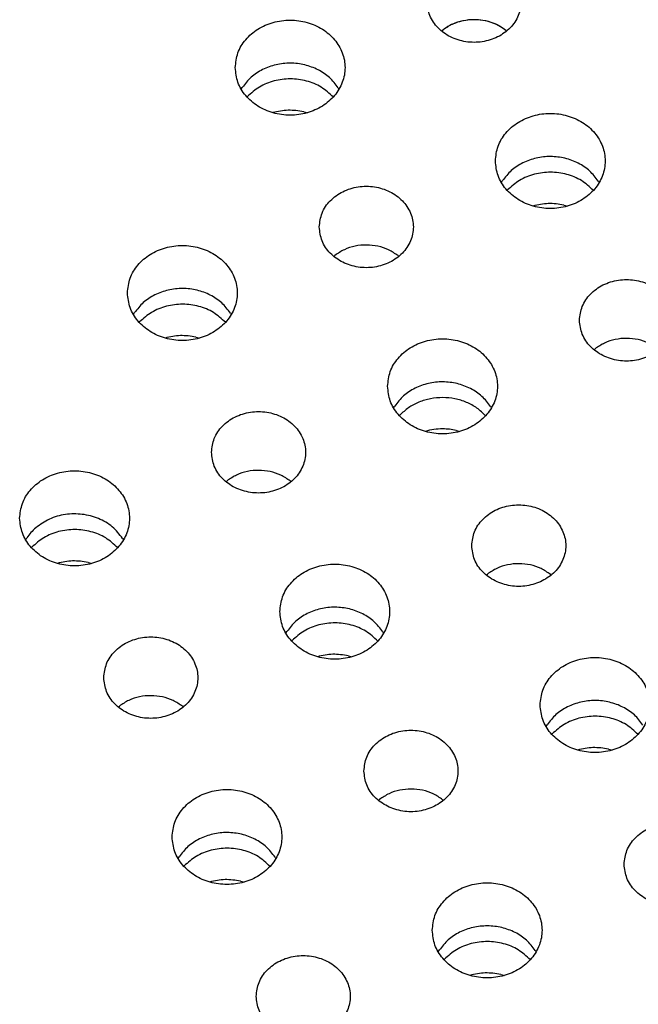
# Model space of a CAD drawing. Header units: inches. Extents: x -129 to 664, y -381 to 179.
# Tile 26 of 109: x -32 to -24, y -327 to -314. Entities that reach past the tile are written whole.
import ezdxf

# ---------------------------------------------------------------- set-up
doc = ezdxf.new("R2010")
doc.units = ezdxf.units.IN
doc.layers.add('1', color=7, linetype='Continuous')

# ---------------------------------------------------------------- blocks, each defined once
blk = doc.blocks.new('insulator_top2_E7018-25457__230', base_point=(-87.509, -353.663))
at = {"color": 7, "linetype": 'Continuous'}
for p, q in [((-26.736, -314.125), (-26.722, -314.112)), ((-25.917, -314.116), (-25.907, -314.125)), ((-29.292, -314.867), (-29.278, -314.843)), ((-28.056, -314.848), (-28.045, -314.867)), ((-25.973, -316.057), (-25.959, -316.033)), ((-24.737, -316.039), (-24.726, -316.058)), ((-28.111, -316.999), (-28.096, -316.986)), ((-27.292, -316.99), (-27.281, -316.999)), ((-30.666, -317.741), (-30.652, -317.717)), ((-29.43, -317.722), (-29.42, -317.741)), ((-24.792, -318.189), (-24.777, -318.177)), ((-27.348, -318.932), (-27.333, -318.908)), ((-26.112, -318.913), (-26.101, -318.932)), ((-29.486, -319.873), (-29.471, -319.861)), ((-28.667, -319.864), (-28.656, -319.873)), ((-32.041, -320.615), (-32.027, -320.591)), ((-30.805, -320.597), (-30.794, -320.615)), ((-26.167, -321.064), (-26.152, -321.051)), ((-25.348, -321.055), (-25.337, -321.064)), ((-28.722, -321.806), (-28.708, -321.782)), ((-27.486, -321.787), (-27.475, -321.806)), ((-30.86, -322.747), (-30.845, -322.735)), ((-30.041, -322.738), (-30.031, -322.747)), ((-25.404, -322.996), (-25.389, -322.972)), ((-27.542, -323.938), (-27.527, -323.925)), ((-26.723, -323.929), (-26.712, -323.938)), ((-30.097, -324.68), (-30.083, -324.656)), ((-28.861, -324.661), (-28.85, -324.68)), ((-26.778, -325.87), (-26.764, -325.846)), ((-25.542, -325.852), (-25.531, -325.87))]:
    blk.add_line(p, q, dxfattribs=at)
for points, knots in [([(-26.922, -313.75), (-26.914, -313.811), (-26.899, -313.935), (-26.786, -314.094), (-26.624, -314.211), (-26.426, -314.272), (-26.217, -314.272), (-26.019, -314.211), (-25.856, -314.094), (-25.747, -313.935), (-25.709, -313.75), (-25.747, -313.565), (-25.856, -313.405), (-26.019, -313.289), (-26.217, -313.228), (-26.426, -313.228), (-26.624, -313.289), (-26.786, -313.405), (-26.899, -313.565), (-26.914, -313.689), (-26.922, -313.75)], [0, 0, 0, 0, 0.181365, 0.369194, 0.566516, 0.771824, 0.980202, 1.18551, 1.382833, 1.570662, 1.752027, 1.933392, 2.121221, 2.318543, 2.523851, 2.732229, 2.937537, 3.134859, 3.322688, 3.504053, 3.504053, 3.504053, 3.504053]), ([(-29.368, -314.592), (-29.361, -314.655), (-29.348, -314.785), (-29.24, -314.957), (-29.083, -315.092), (-28.886, -315.178), (-28.668, -315.208), (-28.451, -315.178), (-28.254, -315.092), (-28.096, -314.957), (-27.992, -314.785), (-27.956, -314.592), (-27.992, -314.398), (-28.096, -314.226), (-28.254, -314.091), (-28.451, -314.005), (-28.668, -313.976), (-28.886, -314.005), (-29.083, -314.091), (-29.24, -314.226), (-29.348, -314.398), (-29.361, -314.528), (-29.368, -314.592)], [0, 0, 0, 0, 0.190439, 0.386512, 0.591376, 0.804667, 1.023004, 1.241341, 1.454632, 1.659496, 1.855569, 2.046008, 2.236447, 2.43252, 2.637384, 2.850675, 3.069012, 3.287349, 3.50064, 3.705504, 3.901578, 4.092016, 4.092016, 4.092016, 4.092016]), ([(-25.917, -314.116), (-25.956, -314.09), (-26.035, -314.036), (-26.173, -313.992), (-26.319, -313.975), (-26.464, -313.99), (-26.603, -314.033), (-26.682, -314.086), (-26.722, -314.112)], [0, 0, 0, 0, 0.1402465, 0.2843159, 0.4305326, 0.5767948, 0.7209915, 0.8614214, 0.8614214, 0.8614214, 0.8614214]), ([(-28.056, -314.848), (-28.09, -314.803), (-28.161, -314.711), (-28.31, -314.613), (-28.481, -314.55), (-28.665, -314.528), (-28.849, -314.549), (-29.02, -314.61), (-29.171, -314.707), (-29.242, -314.798), (-29.278, -314.843)], [0, 0, 0, 0, 0.169498, 0.345491, 0.526995, 0.711655, 0.896377, 1.078053, 1.254286, 1.424032, 1.424032, 1.424032, 1.424032]), ([(-26.05, -315.782), (-26.043, -315.846), (-26.029, -315.975), (-25.922, -316.148), (-25.764, -316.283), (-25.567, -316.369), (-25.35, -316.398), (-25.132, -316.369), (-24.935, -316.283), (-24.777, -316.148), (-24.674, -315.975), (-24.638, -315.782), (-24.674, -315.589), (-24.777, -315.416), (-24.935, -315.281), (-25.132, -315.195), (-25.35, -315.166), (-25.567, -315.195), (-25.764, -315.281), (-25.922, -315.416), (-26.029, -315.589), (-26.043, -315.718), (-26.05, -315.782)], [0, 0, 0, 0, 0.190439, 0.386512, 0.591376, 0.804667, 1.023004, 1.241341, 1.454632, 1.659496, 1.855569, 2.046008, 2.236447, 2.43252, 2.637384, 2.850675, 3.069012, 3.287349, 3.50064, 3.705504, 3.901578, 4.092016, 4.092016, 4.092016, 4.092016]), ([(-24.737, -316.039), (-24.772, -315.994), (-24.842, -315.902), (-24.991, -315.804), (-25.162, -315.741), (-25.346, -315.719), (-25.53, -315.739), (-25.702, -315.801), (-25.852, -315.897), (-25.924, -315.989), (-25.959, -316.033)], [0, 0, 0, 0, 0.169498, 0.345491, 0.526995, 0.711655, 0.896377, 1.078053, 1.254286, 1.424032, 1.424032, 1.424032, 1.424032]), ([(-28.296, -316.624), (-28.289, -316.685), (-28.274, -316.809), (-28.161, -316.968), (-27.999, -317.085), (-27.801, -317.146), (-27.592, -317.146), (-27.394, -317.085), (-27.231, -316.968), (-27.122, -316.809), (-27.084, -316.624), (-27.122, -316.439), (-27.231, -316.279), (-27.394, -316.163), (-27.592, -316.102), (-27.801, -316.102), (-27.999, -316.163), (-28.161, -316.279), (-28.274, -316.439), (-28.289, -316.563), (-28.296, -316.624)], [0, 0, 0, 0, 0.181365, 0.369194, 0.566516, 0.771824, 0.980202, 1.18551, 1.382833, 1.570662, 1.752027, 1.933392, 2.121221, 2.318543, 2.523851, 2.732229, 2.937537, 3.134859, 3.322688, 3.504053, 3.504053, 3.504053, 3.504053]), ([(-30.743, -317.466), (-30.736, -317.53), (-30.722, -317.659), (-30.615, -317.831), (-30.458, -317.967), (-30.26, -318.052), (-30.043, -318.082), (-29.826, -318.052), (-29.628, -317.967), (-29.47, -317.831), (-29.367, -317.659), (-29.331, -317.466), (-29.367, -317.272), (-29.47, -317.1), (-29.628, -316.965), (-29.826, -316.879), (-30.043, -316.85), (-30.26, -316.879), (-30.458, -316.965), (-30.615, -317.1), (-30.722, -317.272), (-30.736, -317.402), (-30.743, -317.466)], [0, 0, 0, 0, 0.190439, 0.386512, 0.591376, 0.804667, 1.023004, 1.241341, 1.454632, 1.659496, 1.855569, 2.046008, 2.236447, 2.43252, 2.637384, 2.850675, 3.069012, 3.287349, 3.50064, 3.705504, 3.901578, 4.092016, 4.092016, 4.092016, 4.092016]), ([(-27.292, -316.99), (-27.331, -316.964), (-27.409, -316.91), (-27.548, -316.866), (-27.693, -316.849), (-27.839, -316.864), (-27.978, -316.907), (-28.057, -316.96), (-28.096, -316.986)], [0, 0, 0, 0, 0.1402466, 0.2843162, 0.4305331, 0.5767954, 0.7209922, 0.8614223, 0.8614223, 0.8614223, 0.8614223]), ([(-24.978, -317.814), (-24.97, -317.875), (-24.955, -317.999), (-24.842, -318.159), (-24.68, -318.275), (-24.482, -318.337), (-24.273, -318.337), (-24.075, -318.275), (-23.912, -318.159), (-23.803, -317.999), (-23.765, -317.814), (-23.803, -317.63), (-23.912, -317.47), (-24.075, -317.353), (-24.273, -317.292), (-24.482, -317.292), (-24.68, -317.353), (-24.842, -317.47), (-24.955, -317.63), (-24.97, -317.754), (-24.978, -317.814)], [0, 0, 0, 0, 0.181365, 0.369194, 0.566516, 0.771824, 0.980202, 1.18551, 1.382833, 1.570662, 1.752027, 1.933392, 2.121221, 2.318543, 2.523851, 2.732229, 2.937537, 3.134859, 3.322688, 3.504053, 3.504053, 3.504053, 3.504053]), ([(-29.43, -317.722), (-29.465, -317.677), (-29.535, -317.585), (-29.685, -317.487), (-29.855, -317.424), (-30.039, -317.402), (-30.224, -317.423), (-30.395, -317.484), (-30.546, -317.581), (-30.617, -317.672), (-30.652, -317.717)], [0, 0, 0, 0, 0.169498, 0.345491, 0.526996, 0.711656, 0.896377, 1.078054, 1.254287, 1.424033, 1.424033, 1.424033, 1.424033]), ([(-27.424, -318.656), (-27.417, -318.72), (-27.404, -318.849), (-27.296, -319.022), (-27.139, -319.157), (-26.942, -319.243), (-26.724, -319.272), (-26.507, -319.243), (-26.31, -319.157), (-26.152, -319.022), (-26.048, -318.849), (-26.012, -318.656), (-26.048, -318.463), (-26.152, -318.29), (-26.31, -318.155), (-26.507, -318.07), (-26.724, -318.04), (-26.942, -318.07), (-27.139, -318.155), (-27.296, -318.29), (-27.404, -318.463), (-27.417, -318.592), (-27.424, -318.656)], [0, 0, 0, 0, 0.190439, 0.386512, 0.591376, 0.804667, 1.023004, 1.241341, 1.454632, 1.659496, 1.855569, 2.046008, 2.236447, 2.43252, 2.637384, 2.850675, 3.069012, 3.287349, 3.50064, 3.705504, 3.901578, 4.092016, 4.092016, 4.092016, 4.092016]), ([(-23.973, -318.181), (-24.012, -318.154), (-24.091, -318.1), (-24.229, -318.056), (-24.375, -318.039), (-24.52, -318.055), (-24.659, -318.098), (-24.738, -318.151), (-24.777, -318.177)], [0, 0, 0, 0, 0.1402466, 0.2843162, 0.4305331, 0.5767954, 0.7209922, 0.8614223, 0.8614223, 0.8614223, 0.8614223]), ([(-26.112, -318.913), (-26.146, -318.868), (-26.216, -318.776), (-26.366, -318.678), (-26.537, -318.615), (-26.721, -318.593), (-26.905, -318.613), (-27.076, -318.675), (-27.227, -318.771), (-27.298, -318.863), (-27.333, -318.908)], [0, 0, 0, 0, 0.169498, 0.345491, 0.526995, 0.711655, 0.896377, 1.078053, 1.254287, 1.424032, 1.424032, 1.424032, 1.424032]), ([(-29.671, -319.498), (-29.664, -319.559), (-29.649, -319.683), (-29.536, -319.842), (-29.374, -319.959), (-29.176, -320.02), (-28.966, -320.02), (-28.769, -319.959), (-28.605, -319.842), (-28.497, -319.683), (-28.458, -319.498), (-28.497, -319.313), (-28.605, -319.154), (-28.769, -319.037), (-28.966, -318.976), (-29.176, -318.976), (-29.374, -319.037), (-29.536, -319.154), (-29.649, -319.313), (-29.664, -319.437), (-29.671, -319.498)], [0, 0, 0, 0, 0.181365, 0.369194, 0.566516, 0.771824, 0.980202, 1.18551, 1.382833, 1.570662, 1.752027, 1.933392, 2.121221, 2.318543, 2.523851, 2.732229, 2.937537, 3.134859, 3.322688, 3.504053, 3.504053, 3.504053, 3.504053]), ([(-32.118, -320.34), (-32.111, -320.404), (-32.097, -320.533), (-31.989, -320.706), (-31.832, -320.841), (-31.635, -320.926), (-31.418, -320.956), (-31.2, -320.926), (-31.003, -320.841), (-30.845, -320.706), (-30.742, -320.533), (-30.706, -320.34), (-30.742, -320.146), (-30.845, -319.974), (-31.003, -319.839), (-31.2, -319.753), (-31.418, -319.724), (-31.635, -319.753), (-31.832, -319.839), (-31.989, -319.974), (-32.097, -320.146), (-32.111, -320.276), (-32.118, -320.34)], [0, 0, 0, 0, 0.190439, 0.386512, 0.591376, 0.804667, 1.023004, 1.241341, 1.454632, 1.659496, 1.855569, 2.046008, 2.236447, 2.43252, 2.637384, 2.850675, 3.069012, 3.287349, 3.50064, 3.705504, 3.901578, 4.092016, 4.092016, 4.092016, 4.092016]), ([(-28.667, -319.864), (-28.705, -319.838), (-28.784, -319.784), (-28.922, -319.74), (-29.068, -319.723), (-29.214, -319.738), (-29.352, -319.782), (-29.432, -319.834), (-29.471, -319.861)], [0, 0, 0, 0, 0.1402464, 0.2843157, 0.4305324, 0.5767944, 0.7209911, 0.8614209, 0.8614209, 0.8614209, 0.8614209]), ([(-26.352, -320.688), (-26.345, -320.749), (-26.33, -320.873), (-26.217, -321.033), (-26.055, -321.149), (-25.857, -321.211), (-25.648, -321.211), (-25.45, -321.149), (-25.287, -321.033), (-25.178, -320.873), (-25.14, -320.688), (-25.178, -320.504), (-25.287, -320.344), (-25.45, -320.227), (-25.648, -320.166), (-25.857, -320.166), (-26.055, -320.227), (-26.217, -320.344), (-26.33, -320.504), (-26.345, -320.628), (-26.352, -320.688)], [0, 0, 0, 0, 0.181365, 0.369194, 0.566516, 0.771824, 0.980202, 1.18551, 1.382833, 1.570662, 1.752027, 1.933392, 2.121221, 2.318543, 2.523851, 2.732229, 2.937537, 3.134859, 3.322688, 3.504053, 3.504053, 3.504053, 3.504053]), ([(-30.805, -320.597), (-30.846, -320.544), (-30.93, -320.438), (-31.113, -320.334), (-31.319, -320.28), (-31.535, -320.283), (-31.743, -320.339), (-31.857, -320.421), (-31.913, -320.461)], [0, 0, 0, 0, 0.197612, 0.403909, 0.616759, 0.831883, 1.044292, 1.249846, 1.249846, 1.249846, 1.249846]), ([(-31.913, -320.461), (-31.934, -320.481), (-31.977, -320.52), (-32.01, -320.568), (-32.027, -320.591)], [0, 0, 0, 0, 0.0875724, 0.1734725, 0.1734725, 0.1734725, 0.1734725]), ([(-28.799, -321.53), (-28.792, -321.594), (-28.778, -321.724), (-28.671, -321.896), (-28.514, -322.031), (-28.316, -322.117), (-28.099, -322.146), (-27.882, -322.117), (-27.684, -322.031), (-27.526, -321.896), (-27.423, -321.724), (-27.387, -321.53), (-27.423, -321.337), (-27.526, -321.164), (-27.684, -321.029), (-27.882, -320.944), (-28.099, -320.914), (-28.316, -320.944), (-28.514, -321.029), (-28.671, -321.164), (-28.778, -321.337), (-28.792, -321.466), (-28.799, -321.53)], [0, 0, 0, 0, 0.190439, 0.386512, 0.591376, 0.804667, 1.023004, 1.241341, 1.454632, 1.659496, 1.855569, 2.046008, 2.236447, 2.43252, 2.637384, 2.850675, 3.069012, 3.287349, 3.50064, 3.705504, 3.901578, 4.092016, 4.092016, 4.092016, 4.092016]), ([(-25.348, -321.055), (-25.387, -321.028), (-25.465, -320.974), (-25.604, -320.93), (-25.749, -320.913), (-25.895, -320.929), (-26.034, -320.972), (-26.113, -321.025), (-26.152, -321.051)], [0, 0, 0, 0, 0.1402464, 0.2843158, 0.4305324, 0.5767945, 0.7209911, 0.8614209, 0.8614209, 0.8614209, 0.8614209]), ([(-27.486, -321.787), (-27.521, -321.742), (-27.591, -321.65), (-27.741, -321.552), (-27.911, -321.489), (-28.095, -321.467), (-28.28, -321.487), (-28.451, -321.549), (-28.602, -321.645), (-28.673, -321.737), (-28.708, -321.782)], [0, 0, 0, 0, 0.169498, 0.345491, 0.526995, 0.711655, 0.896377, 1.078053, 1.254286, 1.424032, 1.424032, 1.424032, 1.424032]), ([(-31.046, -322.372), (-31.038, -322.433), (-31.023, -322.557), (-30.91, -322.716), (-30.748, -322.833), (-30.55, -322.894), (-30.341, -322.894), (-30.143, -322.833), (-29.98, -322.716), (-29.871, -322.557), (-29.833, -322.372), (-29.871, -322.187), (-29.98, -322.028), (-30.143, -321.911), (-30.341, -321.85), (-30.55, -321.85), (-30.748, -321.911), (-30.91, -322.028), (-31.023, -322.187), (-31.038, -322.311), (-31.046, -322.372)], [0, 0, 0, 0, 0.181365, 0.369194, 0.566516, 0.771824, 0.980202, 1.18551, 1.382833, 1.570662, 1.752027, 1.933392, 2.121221, 2.318543, 2.523851, 2.732229, 2.937537, 3.134859, 3.322688, 3.504053, 3.504053, 3.504053, 3.504053]), ([(-25.48, -322.721), (-25.473, -322.785), (-25.459, -322.914), (-25.352, -323.086), (-25.195, -323.222), (-24.998, -323.307), (-24.78, -323.337), (-24.563, -323.307), (-24.366, -323.222), (-24.208, -323.086), (-24.104, -322.914), (-24.068, -322.721), (-24.104, -322.527), (-24.208, -322.355), (-24.366, -322.22), (-24.563, -322.134), (-24.78, -322.105), (-24.998, -322.134), (-25.195, -322.22), (-25.352, -322.355), (-25.459, -322.527), (-25.473, -322.657), (-25.48, -322.721)], [0, 0, 0, 0, 0.190439, 0.386512, 0.591376, 0.804667, 1.023004, 1.241341, 1.454632, 1.659496, 1.855569, 2.046008, 2.236447, 2.43252, 2.637384, 2.850675, 3.069012, 3.287349, 3.50064, 3.705504, 3.901578, 4.092016, 4.092016, 4.092016, 4.092016]), ([(-30.041, -322.738), (-30.08, -322.712), (-30.159, -322.658), (-30.297, -322.614), (-30.443, -322.597), (-30.588, -322.612), (-30.727, -322.656), (-30.806, -322.708), (-30.845, -322.735)], [0, 0, 0, 0, 0.1402464, 0.2843157, 0.4305324, 0.5767944, 0.7209911, 0.8614209, 0.8614209, 0.8614209, 0.8614209]), ([(-24.168, -322.977), (-24.202, -322.932), (-24.272, -322.84), (-24.422, -322.742), (-24.593, -322.679), (-24.777, -322.657), (-24.961, -322.678), (-25.132, -322.739), (-25.283, -322.836), (-25.354, -322.927), (-25.389, -322.972)], [0, 0, 0, 0, 0.169498, 0.345491, 0.526995, 0.711655, 0.896376, 1.078053, 1.254286, 1.424031, 1.424031, 1.424031, 1.424031]), ([(-27.727, -323.563), (-27.72, -323.623), (-27.705, -323.747), (-27.591, -323.907), (-27.43, -324.023), (-27.232, -324.085), (-27.022, -324.085), (-26.825, -324.023), (-26.661, -323.907), (-26.553, -323.747), (-26.514, -323.563), (-26.553, -323.378), (-26.661, -323.218), (-26.825, -323.102), (-27.022, -323.04), (-27.232, -323.04), (-27.43, -323.102), (-27.591, -323.218), (-27.705, -323.378), (-27.72, -323.502), (-27.727, -323.563)], [0, 0, 0, 0, 0.181365, 0.369194, 0.566516, 0.771824, 0.980202, 1.18551, 1.382833, 1.570662, 1.752027, 1.933392, 2.121221, 2.318543, 2.523851, 2.732229, 2.937537, 3.134859, 3.322688, 3.504053, 3.504053, 3.504053, 3.504053]), ([(-30.174, -324.404), (-30.167, -324.468), (-30.153, -324.598), (-30.045, -324.77), (-29.888, -324.905), (-29.691, -324.991), (-29.474, -325.02), (-29.256, -324.991), (-29.059, -324.905), (-28.901, -324.77), (-28.798, -324.598), (-28.762, -324.404), (-28.798, -324.211), (-28.901, -324.039), (-29.059, -323.903), (-29.256, -323.818), (-29.474, -323.788), (-29.691, -323.818), (-29.888, -323.903), (-30.045, -324.039), (-30.153, -324.211), (-30.167, -324.34), (-30.174, -324.404)], [0, 0, 0, 0, 0.190439, 0.386512, 0.591376, 0.804667, 1.023004, 1.241341, 1.454632, 1.659496, 1.855569, 2.046008, 2.236447, 2.43252, 2.637384, 2.850675, 3.069012, 3.287349, 3.50064, 3.705504, 3.901578, 4.092016, 4.092016, 4.092016, 4.092016]), ([(-26.723, -323.929), (-26.761, -323.902), (-26.84, -323.849), (-26.978, -323.804), (-27.124, -323.788), (-27.27, -323.803), (-27.408, -323.846), (-27.488, -323.899), (-27.527, -323.925)], [0, 0, 0, 0, 0.1402464, 0.2843159, 0.4305326, 0.5767947, 0.7209914, 0.8614213, 0.8614213, 0.8614213, 0.8614213]), ([(-24.408, -324.753), (-24.401, -324.814), (-24.386, -324.938), (-24.273, -325.097), (-24.111, -325.214), (-23.913, -325.275), (-23.704, -325.275), (-23.506, -325.214), (-23.343, -325.097), (-23.234, -324.938), (-23.196, -324.753), (-23.234, -324.568), (-23.343, -324.409), (-23.506, -324.292), (-23.704, -324.231), (-23.913, -324.231), (-24.111, -324.292), (-24.273, -324.409), (-24.386, -324.568), (-24.401, -324.692), (-24.408, -324.753)], [0, 0, 0, 0, 0.181365, 0.369194, 0.566516, 0.771824, 0.980202, 1.18551, 1.382833, 1.570662, 1.752027, 1.933392, 2.121221, 2.318543, 2.523851, 2.732229, 2.937537, 3.134859, 3.322688, 3.504053, 3.504053, 3.504053, 3.504053]), ([(-28.861, -324.661), (-28.895, -324.616), (-28.966, -324.524), (-29.115, -324.426), (-29.286, -324.363), (-29.47, -324.341), (-29.654, -324.361), (-29.826, -324.423), (-29.976, -324.519), (-30.048, -324.611), (-30.083, -324.656)], [0, 0, 0, 0, 0.169498, 0.345491, 0.526995, 0.711655, 0.896377, 1.078053, 1.254286, 1.424031, 1.424031, 1.424031, 1.424031]), ([(-26.855, -325.595), (-26.848, -325.659), (-26.834, -325.788), (-26.727, -325.961), (-26.57, -326.096), (-26.372, -326.181), (-26.155, -326.211), (-25.938, -326.181), (-25.74, -326.096), (-25.582, -325.961), (-25.479, -325.788), (-25.443, -325.595), (-25.479, -325.401), (-25.582, -325.229), (-25.74, -325.094), (-25.938, -325.008), (-26.155, -324.979), (-26.372, -325.008), (-26.57, -325.094), (-26.727, -325.229), (-26.834, -325.401), (-26.848, -325.531), (-26.855, -325.595)], [0, 0, 0, 0, 0.190439, 0.386512, 0.591376, 0.804667, 1.023004, 1.241341, 1.454632, 1.659496, 1.855569, 2.046008, 2.236447, 2.43252, 2.637384, 2.850675, 3.069012, 3.287349, 3.50064, 3.705504, 3.901578, 4.092016, 4.092016, 4.092016, 4.092016]), ([(-25.542, -325.852), (-25.577, -325.806), (-25.647, -325.714), (-25.797, -325.616), (-25.967, -325.553), (-26.151, -325.532), (-26.336, -325.552), (-26.507, -325.613), (-26.658, -325.71), (-26.729, -325.801), (-26.764, -325.846)], [0, 0, 0, 0, 0.169498, 0.345491, 0.526995, 0.711655, 0.896376, 1.078053, 1.254286, 1.424031, 1.424031, 1.424031, 1.424031]), ([(-29.102, -326.437), (-29.094, -326.497), (-29.079, -326.621), (-28.966, -326.781), (-28.804, -326.898), (-28.606, -326.959), (-28.397, -326.959), (-28.199, -326.898), (-28.036, -326.781), (-27.927, -326.621), (-27.889, -326.437), (-27.927, -326.252), (-28.036, -326.092), (-28.199, -325.976), (-28.397, -325.914), (-28.606, -325.914), (-28.804, -325.976), (-28.966, -326.092), (-29.079, -326.252), (-29.094, -326.376), (-29.102, -326.437)], [0, 0, 0, 0, 0.181365, 0.369194, 0.566516, 0.771824, 0.980202, 1.18551, 1.382833, 1.570662, 1.752027, 1.933392, 2.121221, 2.318543, 2.523851, 2.732229, 2.937537, 3.134859, 3.322688, 3.504053, 3.504053, 3.504053, 3.504053])]:
    blk.add_open_spline(points, degree=3, knots=knots, dxfattribs=at)
blk = doc.blocks.new('insulator_top1_E7018-25456__294', base_point=(-87.509, -354.063))
at = {"color": 7, "linetype": 'Continuous'}
for p, q in [((-26.736, -314.125), (-26.722, -314.112)), ((-25.917, -314.116), (-25.907, -314.125)), ((-29.218, -314.966), (-29.213, -314.961)), ((-28.495, -315.154), (-28.448, -315.167)), ((-25.899, -316.157), (-25.895, -316.152)), ((-25.177, -316.345), (-25.129, -316.357)), ((-28.111, -316.999), (-28.096, -316.986)), ((-27.292, -316.99), (-27.281, -316.999)), ((-30.592, -317.84), (-30.588, -317.835)), ((-29.87, -318.028), (-29.823, -318.041)), ((-24.792, -318.189), (-24.777, -318.177)), ((-27.274, -319.031), (-27.269, -319.026)), ((-26.551, -319.219), (-26.504, -319.231)), ((-29.486, -319.873), (-29.471, -319.861)), ((-28.667, -319.864), (-28.656, -319.873)), ((-31.967, -320.715), (-31.963, -320.709)), ((-31.245, -320.902), (-31.197, -320.915)), ((-26.167, -321.064), (-26.152, -321.051)), ((-25.348, -321.055), (-25.337, -321.064)), ((-28.648, -321.905), (-28.644, -321.9)), ((-27.926, -322.093), (-27.879, -322.105)), ((-30.86, -322.747), (-30.845, -322.735)), ((-30.041, -322.738), (-30.031, -322.747)), ((-25.33, -323.095), (-25.325, -323.09)), ((-24.607, -323.283), (-24.56, -323.296)), ((-27.542, -323.938), (-27.527, -323.925)), ((-26.723, -323.929), (-26.712, -323.938)), ((-30.023, -324.779), (-30.019, -324.774)), ((-29.3, -324.967), (-29.253, -324.979)), ((-26.704, -325.97), (-26.7, -325.964)), ((-25.982, -326.157), (-25.935, -326.17))]:
    blk.add_line(p, q, dxfattribs=at)
for points, knots in [([(-26.319, -313.98), (-26.355, -313.982), (-26.428, -313.985), (-26.534, -314.011), (-26.634, -314.052), (-26.693, -314.092), (-26.722, -314.112)], [0, 0, 0, 0, 0.1099021, 0.2189225, 0.3262514, 0.4312726, 0.4312726, 0.4312726, 0.4312726]), ([(-25.917, -314.116), (-25.946, -314.096), (-26.004, -314.055), (-26.103, -314.013), (-26.209, -313.986), (-26.282, -313.982), (-26.319, -313.98)], [0, 0, 0, 0, 0.1048799, 0.2120943, 0.3210403, 0.4309165, 0.4309165, 0.4309165, 0.4309165]), ([(-28.119, -314.966), (-28.167, -314.922), (-28.266, -314.831), (-28.458, -314.755), (-28.665, -314.726), (-28.872, -314.753), (-29.064, -314.828), (-29.164, -314.917), (-29.213, -314.961)], [0, 0, 0, 0, 0.196081, 0.399663, 0.607702, 0.815819, 1.019615, 1.215977, 1.215977, 1.215977, 1.215977]), ([(-28.495, -315.154), (-28.561, -315.144), (-28.694, -315.124), (-28.824, -315.152), (-28.889, -315.166)], [0, 0, 0, 0, 0.1989564, 0.3974109, 0.3974109, 0.3974109, 0.3974109]), ([(-24.8, -316.157), (-24.849, -316.112), (-24.948, -316.022), (-25.14, -315.945), (-25.346, -315.917), (-25.553, -315.943), (-25.746, -316.018), (-25.846, -316.108), (-25.895, -316.152)], [0, 0, 0, 0, 0.196081, 0.399664, 0.607703, 0.815821, 1.019617, 1.21598, 1.21598, 1.21598, 1.21598]), ([(-25.177, -316.345), (-25.243, -316.334), (-25.375, -316.314), (-25.506, -316.343), (-25.571, -316.357)], [0, 0, 0, 0, 0.1989568, 0.3974117, 0.3974117, 0.3974117, 0.3974117]), ([(-27.292, -316.99), (-27.331, -316.964), (-27.409, -316.91), (-27.548, -316.866), (-27.693, -316.849), (-27.839, -316.864), (-27.978, -316.907), (-28.057, -316.96), (-28.096, -316.986)], [0, 0, 0, 0, 0.1402466, 0.2843162, 0.4305331, 0.5767954, 0.7209922, 0.8614223, 0.8614223, 0.8614223, 0.8614223]), ([(-29.493, -317.84), (-29.542, -317.796), (-29.641, -317.705), (-29.833, -317.629), (-30.039, -317.6), (-30.246, -317.627), (-30.439, -317.702), (-30.539, -317.791), (-30.588, -317.835)], [0, 0, 0, 0, 0.196081, 0.399664, 0.607702, 0.81582, 1.019616, 1.215979, 1.215979, 1.215979, 1.215979]), ([(-29.87, -318.028), (-29.936, -318.018), (-30.068, -317.998), (-30.199, -318.026), (-30.264, -318.041)], [0, 0, 0, 0, 0.1989561, 0.3974103, 0.3974103, 0.3974103, 0.3974103]), ([(-23.973, -318.181), (-24.012, -318.154), (-24.091, -318.1), (-24.229, -318.056), (-24.375, -318.039), (-24.52, -318.055), (-24.659, -318.098), (-24.738, -318.151), (-24.777, -318.177)], [0, 0, 0, 0, 0.1402466, 0.2843162, 0.4305331, 0.5767954, 0.7209922, 0.8614223, 0.8614223, 0.8614223, 0.8614223]), ([(-26.721, -318.8), (-26.773, -318.803), (-26.877, -318.808), (-27.025, -318.854), (-27.161, -318.924), (-27.234, -318.992), (-27.269, -319.026)], [0, 0, 0, 0, 0.1565269, 0.3111884, 0.4623845, 0.6091183, 0.6091183, 0.6091183, 0.6091183]), ([(-26.175, -319.031), (-26.21, -318.997), (-26.282, -318.928), (-26.417, -318.857), (-26.565, -318.809), (-26.668, -318.803), (-26.721, -318.8)], [0, 0, 0, 0, 0.1465196, 0.2975282, 0.4520628, 0.6085445, 0.6085445, 0.6085445, 0.6085445]), ([(-26.721, -319.2), (-26.759, -319.201), (-26.835, -319.203), (-26.909, -319.222), (-26.945, -319.231)], [0, 0, 0, 0, 0.1140308, 0.2273381, 0.2273381, 0.2273381, 0.2273381]), ([(-26.551, -319.219), (-26.579, -319.213), (-26.635, -319.203), (-26.692, -319.201), (-26.721, -319.2)], [0, 0, 0, 0, 0.0852483, 0.170827, 0.170827, 0.170827, 0.170827]), ([(-28.667, -319.864), (-28.705, -319.838), (-28.784, -319.784), (-28.922, -319.74), (-29.068, -319.723), (-29.214, -319.738), (-29.352, -319.782), (-29.432, -319.834), (-29.471, -319.861)], [0, 0, 0, 0, 0.1402464, 0.2843157, 0.4305324, 0.5767944, 0.7209911, 0.8614209, 0.8614209, 0.8614209, 0.8614209]), ([(-30.868, -320.714), (-30.917, -320.67), (-31.016, -320.579), (-31.208, -320.503), (-31.414, -320.474), (-31.621, -320.501), (-31.814, -320.576), (-31.914, -320.665), (-31.963, -320.709)], [0, 0, 0, 0, 0.19608, 0.399663, 0.607702, 0.815819, 1.019615, 1.215977, 1.215977, 1.215977, 1.215977]), ([(-31.245, -320.902), (-31.311, -320.892), (-31.443, -320.872), (-31.573, -320.9), (-31.639, -320.915)], [0, 0, 0, 0, 0.1989569, 0.3974118, 0.3974118, 0.3974118, 0.3974118]), ([(-25.348, -321.055), (-25.387, -321.028), (-25.465, -320.974), (-25.604, -320.93), (-25.749, -320.913), (-25.895, -320.929), (-26.034, -320.972), (-26.113, -321.025), (-26.152, -321.051)], [0, 0, 0, 0, 0.1402464, 0.2843158, 0.4305324, 0.5767945, 0.7209911, 0.8614209, 0.8614209, 0.8614209, 0.8614209]), ([(-27.549, -321.905), (-27.598, -321.86), (-27.697, -321.77), (-27.889, -321.693), (-28.095, -321.665), (-28.302, -321.691), (-28.495, -321.766), (-28.595, -321.856), (-28.644, -321.9)], [0, 0, 0, 0, 0.196081, 0.399664, 0.607703, 0.815821, 1.019617, 1.21598, 1.21598, 1.21598, 1.21598]), ([(-27.926, -322.093), (-27.992, -322.083), (-28.124, -322.062), (-28.255, -322.091), (-28.32, -322.105)], [0, 0, 0, 0, 0.1989566, 0.3974113, 0.3974113, 0.3974113, 0.3974113]), ([(-30.041, -322.738), (-30.08, -322.712), (-30.159, -322.658), (-30.297, -322.614), (-30.443, -322.597), (-30.588, -322.612), (-30.727, -322.656), (-30.806, -322.708), (-30.845, -322.735)], [0, 0, 0, 0, 0.1402464, 0.2843157, 0.4305324, 0.5767944, 0.7209911, 0.8614209, 0.8614209, 0.8614209, 0.8614209]), ([(-24.231, -323.095), (-24.279, -323.051), (-24.378, -322.96), (-24.57, -322.884), (-24.777, -322.855), (-24.984, -322.882), (-25.176, -322.957), (-25.276, -323.046), (-25.325, -323.09)], [0, 0, 0, 0, 0.196081, 0.399664, 0.607703, 0.815821, 1.019617, 1.21598, 1.21598, 1.21598, 1.21598]), ([(-24.607, -323.283), (-24.673, -323.273), (-24.805, -323.253), (-24.936, -323.281), (-25.001, -323.296)], [0, 0, 0, 0, 0.1989566, 0.3974113, 0.3974113, 0.3974113, 0.3974113]), ([(-26.723, -323.929), (-26.761, -323.902), (-26.84, -323.849), (-26.978, -323.804), (-27.124, -323.788), (-27.27, -323.803), (-27.408, -323.846), (-27.488, -323.899), (-27.527, -323.925)], [0, 0, 0, 0, 0.1402464, 0.2843159, 0.4305326, 0.5767947, 0.7209914, 0.8614213, 0.8614213, 0.8614213, 0.8614213]), ([(-28.924, -324.779), (-28.973, -324.734), (-29.072, -324.644), (-29.264, -324.567), (-29.47, -324.539), (-29.677, -324.566), (-29.87, -324.64), (-29.97, -324.73), (-30.019, -324.774)], [0, 0, 0, 0, 0.196081, 0.399664, 0.607703, 0.815821, 1.019617, 1.21598, 1.21598, 1.21598, 1.21598]), ([(-29.3, -324.967), (-29.367, -324.957), (-29.499, -324.936), (-29.629, -324.965), (-29.695, -324.979)], [0, 0, 0, 0, 0.1989563, 0.3974107, 0.3974107, 0.3974107, 0.3974107]), ([(-25.605, -325.969), (-25.654, -325.925), (-25.753, -325.834), (-25.945, -325.758), (-26.151, -325.729), (-26.358, -325.756), (-26.551, -325.831), (-26.651, -325.92), (-26.7, -325.964)], [0, 0, 0, 0, 0.196081, 0.399664, 0.607703, 0.815821, 1.019617, 1.21598, 1.21598, 1.21598, 1.21598]), ([(-25.982, -326.157), (-26.048, -326.147), (-26.18, -326.127), (-26.311, -326.155), (-26.376, -326.17)], [0, 0, 0, 0, 0.1989562, 0.3974106, 0.3974106, 0.3974106, 0.3974106])]:
    blk.add_open_spline(points, degree=3, knots=knots, dxfattribs=at)
blk = doc.blocks.new('segment_160pin_assy_E7018-62555_1__298', base_point=(-87.509, -370.048))
for name, p in [('insulator_top2_E7018-25457__230', (-87.509, -353.663)), ('insulator_top1_E7018-25456__294', (-87.509, -354.063))]:
    blk.add_blockref(name, p)
blk = doc.blocks.new('hcdps_segment__299', base_point=(-87.509, -370.048))
blk.add_blockref('segment_160pin_assy_E7018-62555_1__298', (-87.509, -370.048))
blk = doc.blocks.new('gen1__300', base_point=(-27.051, -340.34))
blk.add_blockref('hcdps_segment__299', (-87.509, -370.048))
blk = doc.blocks.new('1__302', base_point=(-265.051, -517.34))
blk.add_blockref('gen1__300', (-27.051, -340.34))
blk = doc.blocks.new('hcdps_segment__303', base_point=(-265.051, -519.34))
at = {"layer": '1'}
blk.add_blockref('1__302', (-265.051, -517.34), dxfattribs=at)

msp = doc.modelspace()

# ---------------------------------------------------------------- block references
msp.add_blockref('hcdps_segment__303', (-265.051, -519.34))

doc.saveas('drawing.dxf')
